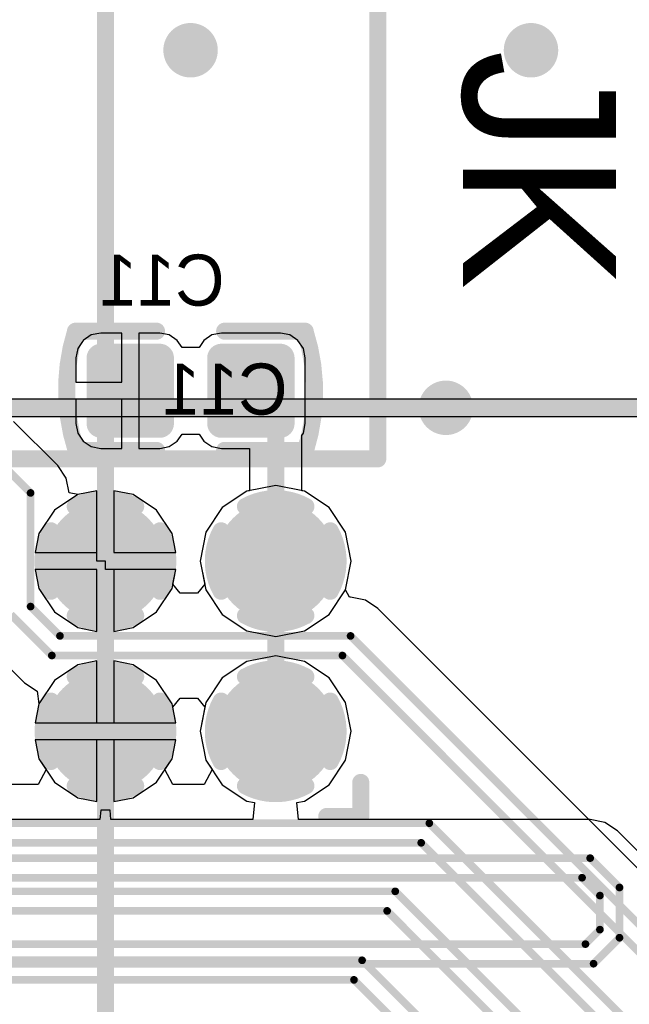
# Model space of a CAD drawing. Header units: millimetres. Extents: x 1.4 to 10.4, y 0 to 10.9.
# Tile 167 of 177: x 7.95 to 8.308, y 5.515 to 6.093. Entities that reach past the tile are written whole.
import ezdxf

# ---------------------------------------------------------------- set-up
doc = ezdxf.new("R2010")
doc.units = ezdxf.units.MM
doc.header["$MEASUREMENT"] = 0
for name, color, linetype in [('BottomLayer', 5, 'Continuous'), ('BottomOverlay', 54, 'Continuous'), ('BottomPaste', 16, 'Continuous'), ('BottomSolder', 6, 'Continuous'), ('DrillDrawing', 1, 'Continuous'), ('DrillGuide', 244, 'Continuous'), ('InternalPlane1', 76, 'Continuous'), ('InternalPlane2', 16, 'Continuous'), ('Mechanical2', 216, 'Continuous'), ('Mechanical32', 56, 'Continuous'), ('MultiLayer', 9, 'Continuous'), ('TopLayer', 1, 'Continuous'), ('TopOverlay', 2, 'Continuous'), ('TopSolder', 216, 'Continuous')]:
    doc.layers.add(name, color=color, linetype=linetype)

msp = doc.modelspace()

# ---------------------------------------------------------------- linework, layer by layer
at = {"layer": 'BottomLayer'}
for p, q in [((7.98691, 5.90462), (7.98374, 5.89988)), ((7.99165, 5.90779), (7.98691, 5.90462)), ((7.99724, 5.9089), (7.99165, 5.90779)), ((8.00957, 5.9089), (7.99724, 5.9089)), ((8.00957, 5.88), (8.00957, 5.9089)), ((8.03189, 5.9089), (8.01957, 5.9089)), ((8.01957, 5.9089), (8.01957, 5.875)), ((8.03748, 5.90779), (8.03189, 5.9089)), ((8.04222, 5.90462), (8.03748, 5.90779)), ((8.045, 5.90047), (8.04222, 5.90462)), ((8.05778, 5.90462), (8.055, 5.90047)), ((8.06252, 5.90779), (8.05778, 5.90462)), ((8.06811, 5.9089), (8.06252, 5.90779)), ((8.10276, 5.9089), (8.06811, 5.9089)), ((8.10835, 5.90779), (8.10276, 5.9089)), ((8.11309, 5.90462), (8.10835, 5.90779)), ((8.11626, 5.89988), (8.11309, 5.90462)), ((7.98374, 5.89988), (7.98263, 5.89429)), ((8.055, 5.90047), (8.045, 5.90047)), ((8.11737, 5.89429), (8.11626, 5.89988)), ((7.98263, 5.89429), (7.98263, 5.88)), ((8.11737, 5.85571), (8.11737, 5.89429)), ((7.98263, 5.88), (8.00957, 5.88)), ((8.00957, 5.87), (7.98263, 5.87)), ((7.98263, 5.87), (7.98263, 5.85571)), ((8.00957, 5.8411), (8.00957, 5.87)), ((8.01957, 5.875), (8.01957, 5.8411)), ((7.97204, 5.83104), (7.94604, 5.85704)), ((7.98263, 5.85571), (7.98374, 5.85012)), ((8.11626, 5.85012), (8.11737, 5.85571)), ((7.98374, 5.85012), (7.98691, 5.84538)), ((8.04222, 5.84538), (8.045, 5.84953)), ((8.045, 5.84953), (8.055, 5.84953)), ((8.055, 5.84953), (8.05778, 5.84538)), ((8.11529, 5.84868), (8.11626, 5.85012)), ((8.11529, 5.81631), (8.11529, 5.84868)), ((7.98691, 5.84538), (7.99165, 5.84221)), ((7.99165, 5.84221), (7.99724, 5.8411)), ((7.99724, 5.8411), (8.00957, 5.8411)), ((8.01957, 5.8411), (8.03189, 5.8411)), ((8.03189, 5.8411), (8.03748, 5.84221)), ((8.03748, 5.84221), (8.04222, 5.84538)), ((8.05778, 5.84538), (8.06252, 5.84221)), ((8.06252, 5.84221), (8.06811, 5.8411)), ((8.06811, 5.8411), (8.08471, 5.8411)), ((8.08471, 5.8411), (8.08471, 5.81631)), ((7.97696, 5.82368), (7.97204, 5.83104)), ((7.97204, 5.83104), (7.97204, 5.83104)), ((7.97869, 5.815), (7.97696, 5.82368)), ((7.98381, 5.81409), (7.97869, 5.815)), ((7.97869, 5.815), (7.97869, 5.815)), ((7.995, 5.81631), (7.98381, 5.81409)), ((7.98381, 5.81409), (7.98381, 5.81409)), ((7.98381, 5.81409), (7.98381, 5.81409)), ((7.995, 5.775), (7.995, 5.81631)), ((8.01619, 5.81409), (8.005, 5.81631)), ((8.005, 5.81631), (8.005, 5.78)), ((8.02992, 5.80492), (8.01619, 5.81409)), ((8.08303, 5.81597), (8.06864, 5.80636)), ((8.08471, 5.81631), (8.08303, 5.81597)), ((8.11697, 5.81597), (8.11529, 5.81631)), ((8.13136, 5.80636), (8.11697, 5.81597)), ((8.06864, 5.80636), (8.05903, 5.79197)), ((8.14097, 5.79197), (8.13136, 5.80636)), ((8.03909, 5.79119), (8.02992, 5.80492)), ((8.04131, 5.78), (8.03909, 5.79119)), ((8.05903, 5.79197), (8.05565, 5.775)), ((8.14435, 5.775), (8.14097, 5.79197)), ((8.005, 5.78), (8.04131, 5.78)), ((8, 5.775), (7.995, 5.775)), ((8, 5.77), (8, 5.775)), ((8.05565, 5.775), (8.05835, 5.76142)), ((8.14097, 5.75803), (8.14435, 5.775)), ((8.04131, 5.77), (8, 5.77)), ((8.03961, 5.76142), (8.04131, 5.77)), ((8.04398, 5.75609), (8.03961, 5.76142)), ((8.05835, 5.76142), (8.05398, 5.75609)), ((8.05398, 5.75609), (8.04398, 5.75609)), ((8.14329, 5.75369), (8.14097, 5.75803)), ((8.144, 5.75369), (8.14329, 5.75369)), ((8.15268, 5.75196), (8.144, 5.75369)), ((8.144, 5.75369), (8.144, 5.75369)), ((8.16004, 5.74704), (8.15268, 5.75196)), ((8.5939, 5.31319), (8.16004, 5.74704)), ((7.92846, 5.72746), (7.95246, 5.70346)), ((7.95246, 5.70346), (7.95246, 5.70346)), ((7.95246, 5.70346), (7.95982, 5.69854)), ((7.95982, 5.69854), (7.95982, 5.69854)), ((7.95982, 5.69854), (7.95982, 5.69854)), ((7.95982, 5.69854), (7.96091, 5.69119)), ((7.96091, 5.69119), (7.95869, 5.68)), ((7.96091, 5.69119), (7.96091, 5.69119)), ((7.96091, 5.69119), (7.96091, 5.69119)), ((8.03951, 5.68908), (8.04398, 5.69453)), ((8.04398, 5.69453), (8.05398, 5.69453)), ((8.05398, 5.69453), (8.05845, 5.68908)), ((8.04131, 5.68), (8.03951, 5.68908)), ((8.05845, 5.68908), (8.05565, 5.675)), ((7.95869, 5.68), (8.04131, 5.68)), ((8.05565, 5.675), (8.05903, 5.65803)), ((8.04131, 5.67), (7.95869, 5.67)), ((7.95869, 5.67), (7.96091, 5.65881)), ((8.03909, 5.65881), (8.04131, 5.67)), ((7.96091, 5.65881), (7.96512, 5.65251)), ((8.03488, 5.65251), (8.03909, 5.65881)), ((8.05903, 5.65803), (8.06272, 5.65251)), ((7.96512, 5.65251), (7.96041, 5.64369)), ((8.03959, 5.64369), (8.03488, 5.65251)), ((8.06272, 5.65251), (8.058, 5.64369)), ((7.96041, 5.64369), (7.942, 5.64369)), ((8.058, 5.64369), (8.03959, 5.64369))]:
    msp.add_line(p, q, dxfattribs=at)
for points, const_width in [([(8.044, 6.075, 1), (8.056, 6.075, 1)], 0.012), ([(8.244, 6.075, 1), (8.256, 6.075, 1)], 0.012), ([(7.99508, 5.89429, 1), (7.99941, 5.89429, 1)], 0.00433), ([(8.02972, 5.89429, 1), (8.03405, 5.89429, 1)], 0.00433), ([(8.06594, 5.89429, 1), (8.07028, 5.89429, 1)], 0.00433), ([(8.10059, 5.89429, 1), (8.10492, 5.89429, 1)], 0.00433), ([(8.194, 5.865, 1), (8.206, 5.865, 1)], 0.012), ([(8.01207, 5.87, 1), (8.01707, 5.87, 1)], 0.005), ([(8.08293, 5.87, 1), (8.08793, 5.87, 1)], 0.005), ([(7.99508, 5.85571, 1), (7.99941, 5.85571, 1)], 0.00433), ([(7.9975, 5.85543, 1), (8.0025, 5.85543, 1)], 0.005), ([(7.9975, 5.85543, 1), (8.0025, 5.85543, 1)], 0.005), ([(8.02972, 5.85571, 1), (8.03405, 5.85571, 1)], 0.00433), ([(8.06594, 5.85571, 1), (8.07028, 5.85571, 1)], 0.00433), ([(8.0975, 5.85543, 1), (8.1025, 5.85543, 1)], 0.005), ([(8.0975, 5.85543, 1), (8.1025, 5.85543, 1)], 0.005), ([(8.10059, 5.85571, 1), (8.10492, 5.85571, 1)], 0.00433), ([(7.95488, 5.815, 1), (7.95712, 5.815, 1)], 0.00225), ([(7.95488, 5.815, 1), (7.95712, 5.815, 1)], 0.00225), ([(7.98425, 5.775, 1), (8.01575, 5.775, 1)], 0.0315), ([(8.08425, 5.775, 1), (8.11575, 5.775, 1)], 0.0315), ([(7.9975, 5.775, 1), (8.0025, 5.775, 1)], 0.005), ([(8.0975, 5.775, 1), (8.1025, 5.775, 1)], 0.005), ([(7.95488, 5.74826, 1), (7.95712, 5.74826, 1)], 0.00225), ([(7.95488, 5.74826, 1), (7.95712, 5.74826, 1)], 0.00225), ([(7.97214, 5.731, 1), (7.97439, 5.731, 1)], 0.00225), ([(7.97214, 5.731, 1), (7.97439, 5.731, 1)], 0.00225), ([(8.14288, 5.731, 1), (8.14513, 5.731, 1)], 0.00225), ([(8.14288, 5.731, 1), (8.14513, 5.731, 1)], 0.00225), ([(7.96737, 5.7195, 1), (7.96962, 5.7195, 1)], 0.00225), ([(7.96737, 5.7195, 1), (7.96962, 5.7195, 1)], 0.00225), ([(8.13811, 5.7195, 1), (8.14036, 5.7195, 1)], 0.00225), ([(8.13811, 5.7195, 1), (8.14036, 5.7195, 1)], 0.00225), ([(7.98425, 5.675, 1), (8.01575, 5.675, 1)], 0.0315), ([(8.08425, 5.675, 1), (8.11575, 5.675, 1)], 0.0315), ([(8.18914, 5.621, 1), (8.19139, 5.621, 1)], 0.00225), ([(8.18914, 5.621, 1), (8.19139, 5.621, 1)], 0.00225), ([(8.18437, 5.6095, 1), (8.18662, 5.6095, 1)], 0.00225), ([(8.18437, 5.6095, 1), (8.18662, 5.6095, 1)], 0.00225), ([(8.16914, 5.581, 1), (8.17139, 5.581, 1)], 0.00225), ([(8.16914, 5.581, 1), (8.17139, 5.581, 1)], 0.00225), ([(8.16437, 5.5695, 1), (8.16662, 5.5695, 1)], 0.00225), ([(8.16437, 5.5695, 1), (8.16662, 5.5695, 1)], 0.00225), ([(8.14964, 5.5405, 1), (8.15189, 5.5405, 1)], 0.00225), ([(8.14964, 5.5405, 1), (8.15189, 5.5405, 1)], 0.00225), ([(8.14488, 5.529, 1), (8.14713, 5.529, 1)], 0.00225), ([(8.14488, 5.529, 1), (8.14713, 5.529, 1)], 0.00225)]:
    msp.add_lwpolyline(points, format="xyb", close=True, dxfattribs=dict(at, const_width=const_width))
for points, const_width in [([(8, 5.85543), (8.01457, 5.87)], 0.01), ([(8.08543, 5.87), (8.1, 5.85543)], 0.01), ([(8, 5.775), (8, 5.85543)], 0.01), ([(8.1, 5.775), (8.1, 5.85543)], 0.01), ([(7.93, 5.841), (7.956, 5.815)], 0.0045), ([(7.956, 5.74826), (7.956, 5.815)], 0.0045), ([(7.956, 5.74826), (7.97326, 5.731)], 0.0045), ([(7.9445, 5.7435), (7.9685, 5.7195)], 0.0045), ([(7.97326, 5.731), (8.144, 5.731)], 0.0045), ([(8.144, 5.731), (8.5845, 5.2905)], 0.0045), ([(7.9685, 5.7195), (8.13924, 5.7195)], 0.0045), ([(8.13924, 5.7195), (8.57974, 5.279)], 0.0045), ([(7.88526, 5.621), (8.19026, 5.621)], 0.0045), ([(8.19026, 5.621), (8.56076, 5.2505)], 0.0045), ([(7.8805, 5.6095), (8.1855, 5.6095)], 0.0045), ([(8.1855, 5.6095), (8.556, 5.239)], 0.0045), ([(7.81126, 5.581), (8.17026, 5.581)], 0.0045), ([(8.17026, 5.581), (8.53876, 5.2125)], 0.0045), ([(7.8065, 5.5695), (8.1655, 5.5695)], 0.0045), ([(8.1655, 5.5695), (8.534, 5.201)], 0.0045), ([(7.6805, 5.5405), (8.15076, 5.5405)], 0.0045), ([(8.15076, 5.5405), (8.52076, 5.1705)], 0.0045), ([(7.67574, 5.529), (8.146, 5.529)], 0.0045), ([(8.146, 5.529), (8.516, 5.159)], 0.0045)]:
    msp.add_lwpolyline(points, dxfattribs=dict(at, const_width=const_width))
for points in [[(8.03622, 5.89429), (7.99291, 5.89429), (8.03622, 5.85571), (7.99291, 5.85571)], [(8.03189, 5.89862), (7.99724, 5.89862), (8.03189, 5.85138), (7.99724, 5.85138)], [(8.10709, 5.89429), (8.06378, 5.89429), (8.10709, 5.85571), (8.06378, 5.85571)], [(8.10276, 5.89862), (8.06811, 5.89862), (8.10276, 5.85138), (8.06811, 5.85138)]]:
    msp.add_solid(points, dxfattribs=at)
at = {"layer": 'BottomOverlay', "const_width": 0.01}
for points in [[(7.98267, 5.84024, -0.154963), (7.98239, 5.90985)], [(8.11733, 5.90976, -0.154963), (8.1176, 5.84015)]]:
    msp.add_lwpolyline(points, format="xyb", dxfattribs=at)
for points in [[(7.98239, 5.91), (8.03, 5.91)], [(8.07, 5.91), (8.11733, 5.91)], [(7.98267, 5.84), (8.03, 5.84)], [(8.07, 5.84), (8.1176, 5.84)]]:
    msp.add_lwpolyline(points, dxfattribs=at)
at = {"layer": 'BottomOverlay', "const_width": 0.005}
for points in [[(7.97989, 5.91, 1), (7.98489, 5.91, 1)], [(7.97989, 5.90985, 1), (7.98489, 5.90985, 1)], [(8.0275, 5.91, 1), (8.0325, 5.91, 1)], [(8.0675, 5.91, 1), (8.0725, 5.91, 1)], [(8.11483, 5.91, 1), (8.11983, 5.91, 1)], [(8.11483, 5.90976, 1), (8.11983, 5.90976, 1)], [(7.98017, 5.84024, 1), (7.98517, 5.84024, 1)], [(7.98017, 5.84, 1), (7.98517, 5.84, 1)], [(8.0275, 5.84, 1), (8.0325, 5.84, 1)], [(8.0675, 5.84, 1), (8.0725, 5.84, 1)], [(8.1151, 5.84015, 1), (8.1201, 5.84015, 1)], [(8.1151, 5.84, 1), (8.1201, 5.84, 1)]]:
    msp.add_lwpolyline(points, format="xyb", close=True, dxfattribs=at)
at = {"layer": 'BottomPaste', "const_width": 0.00433}
for points in [[(7.99508, 5.89429, 1), (7.99941, 5.89429, 1)], [(8.02972, 5.89429, 1), (8.03405, 5.89429, 1)], [(8.06594, 5.89429, 1), (8.07028, 5.89429, 1)], [(8.10059, 5.89429, 1), (8.10492, 5.89429, 1)], [(7.99508, 5.85571, 1), (7.99941, 5.85571, 1)], [(8.02972, 5.85571, 1), (8.03405, 5.85571, 1)], [(8.06594, 5.85571, 1), (8.07028, 5.85571, 1)], [(8.10059, 5.85571, 1), (8.10492, 5.85571, 1)]]:
    msp.add_lwpolyline(points, format="xyb", close=True, dxfattribs=at)
at = {"layer": 'BottomPaste'}
for points in [[(8.03622, 5.89429), (7.99291, 5.89429), (8.03622, 5.85571), (7.99291, 5.85571)], [(8.03189, 5.89862), (7.99724, 5.89862), (8.03189, 5.85138), (7.99724, 5.85138)], [(8.10709, 5.89429), (8.06378, 5.89429), (8.10709, 5.85571), (8.06378, 5.85571)], [(8.10276, 5.89862), (8.06811, 5.89862), (8.10276, 5.85138), (8.06811, 5.85138)]]:
    msp.add_solid(points, dxfattribs=at)
at = {"layer": 'BottomSolder'}
for points, const_width in [([(7.99308, 5.89429, 1), (8.00141, 5.89429, 1)], 0.00833), ([(8.02772, 5.89429, 1), (8.03605, 5.89429, 1)], 0.00833), ([(8.06394, 5.89429, 1), (8.07228, 5.89429, 1)], 0.00833), ([(8.09859, 5.89429, 1), (8.10692, 5.89429, 1)], 0.00833), ([(7.99308, 5.85571, 1), (8.00141, 5.85571, 1)], 0.00833), ([(8.02772, 5.85571, 1), (8.03605, 5.85571, 1)], 0.00833), ([(8.06394, 5.85571, 1), (8.07228, 5.85571, 1)], 0.00833), ([(8.09859, 5.85571, 1), (8.10692, 5.85571, 1)], 0.00833), ([(7.98225, 5.775, 1), (8.01775, 5.775, 1)], 0.0355), ([(8.08225, 5.775, 1), (8.11775, 5.775, 1)], 0.0355), ([(7.98225, 5.675, 1), (8.01775, 5.675, 1)], 0.0355), ([(8.08225, 5.675, 1), (8.11775, 5.675, 1)], 0.0355)]:
    msp.add_lwpolyline(points, format="xyb", close=True, dxfattribs=dict(at, const_width=const_width))
for points in [[(8.03189, 5.90262), (7.99724, 5.90262), (8.03189, 5.84738), (7.99724, 5.84738)], [(8.10276, 5.90262), (8.06811, 5.90262), (8.10276, 5.84738), (8.06811, 5.84738)], [(8.04022, 5.89429), (7.98891, 5.89429), (8.04022, 5.85571), (7.98891, 5.85571)], [(8.11109, 5.89429), (8.05978, 5.89429), (8.11109, 5.85571), (8.05978, 5.85571)]]:
    msp.add_solid(points, dxfattribs=at)
at = {"layer": 'DrillDrawing', "const_width": 0.006}
for points in [[(8.047, 6.075, 1), (8.053, 6.075, 1)], [(8.247, 6.075, 1), (8.253, 6.075, 1)], [(8.197, 5.865, 1), (8.203, 5.865, 1)]]:
    msp.add_lwpolyline(points, format="xyb", close=True, dxfattribs=at)
at = {"layer": 'DrillGuide', "const_width": 0.006}
for points in [[(8.047, 6.075, 1), (8.053, 6.075, 1)], [(8.247, 6.075, 1), (8.253, 6.075, 1)], [(8.197, 5.865, 1), (8.203, 5.865, 1)]]:
    msp.add_lwpolyline(points, format="xyb", close=True, dxfattribs=at)
at = {"layer": 'InternalPlane1', "const_width": 0.01}
for points in [[(7.98223, 5.80706, -0.258618), (8.01777, 5.80706)], [(7.96794, 5.75723, -0.258618), (7.96794, 5.79277)], [(8.03206, 5.79277, -0.258618), (8.03206, 5.75723)], [(8.01777, 5.74294, -0.258618), (7.98223, 5.74294)], [(7.98223, 5.70706, -0.258618), (8.01777, 5.70706)], [(7.96794, 5.65723, -0.258618), (7.96794, 5.69277)], [(8.03206, 5.69277, -0.258618), (8.03206, 5.65723)], [(8.01777, 5.64294, -0.258618), (7.98223, 5.64294)]]:
    msp.add_lwpolyline(points, format="xyb", dxfattribs=at)
at = {"layer": 'InternalPlane1'}
for points, const_width in [([(7.97973, 5.80706, 1), (7.98473, 5.80706, 1)], 0.005), ([(8.01527, 5.80706, 1), (8.02027, 5.80706, 1)], 0.005), ([(8.08417, 5.775, 1), (8.11583, 5.775, 1)], 0.03165), ([(7.96544, 5.79277, 1), (7.97044, 5.79277, 1)], 0.005), ([(8.02956, 5.79277, 1), (8.03456, 5.79277, 1)], 0.005), ([(7.96544, 5.75723, 1), (7.97044, 5.75723, 1)], 0.005), ([(8.02956, 5.75723, 1), (8.03456, 5.75723, 1)], 0.005), ([(7.97973, 5.74294, 1), (7.98473, 5.74294, 1)], 0.005), ([(8.01527, 5.74294, 1), (8.02027, 5.74294, 1)], 0.005), ([(7.97973, 5.70706, 1), (7.98473, 5.70706, 1)], 0.005), ([(8.01527, 5.70706, 1), (8.02027, 5.70706, 1)], 0.005), ([(8.08417, 5.675, 1), (8.11583, 5.675, 1)], 0.03165), ([(7.96544, 5.69277, 1), (7.97044, 5.69277, 1)], 0.005), ([(8.02956, 5.69277, 1), (8.03456, 5.69277, 1)], 0.005), ([(7.96544, 5.65723, 1), (7.97044, 5.65723, 1)], 0.005), ([(8.02956, 5.65723, 1), (8.03456, 5.65723, 1)], 0.005), ([(7.97973, 5.64294, 1), (7.98473, 5.64294, 1)], 0.005), ([(8.01527, 5.64294, 1), (8.02027, 5.64294, 1)], 0.005)]:
    msp.add_lwpolyline(points, format="xyb", close=True, dxfattribs=dict(at, const_width=const_width))
at = {"layer": 'InternalPlane2'}
for p, q in [((9.07, 5.8701), (7.58, 5.8701)), ((7.58211, 5.8599), (8.4349, 5.8599))]:
    msp.add_line(p, q, dxfattribs=at)
for points, const_width in [([(8.042, 6.075, 1), (8.058, 6.075, 1)], 0.016), ([(8.242, 6.075, 1), (8.258, 6.075, 1)], 0.016), ([(8.192, 5.865, 1), (8.208, 5.865, 1)], 0.016), ([(8.07973, 5.80706, 1), (8.08473, 5.80706, 1)], 0.005), ([(8.11527, 5.80706, 1), (8.12027, 5.80706, 1)], 0.005), ([(7.98417, 5.775, 1), (8.01583, 5.775, 1)], 0.03165), ([(8.06544, 5.79277, 1), (8.07044, 5.79277, 1)], 0.005), ([(8.12956, 5.79277, 1), (8.13456, 5.79277, 1)], 0.005), ([(8.06544, 5.75723, 1), (8.07044, 5.75723, 1)], 0.005), ([(8.12956, 5.75723, 1), (8.13456, 5.75723, 1)], 0.005), ([(8.07973, 5.74294, 1), (8.08473, 5.74294, 1)], 0.005), ([(8.11527, 5.74294, 1), (8.12027, 5.74294, 1)], 0.005), ([(8.07973, 5.70706, 1), (8.08473, 5.70706, 1)], 0.005), ([(8.11527, 5.70706, 1), (8.12027, 5.70706, 1)], 0.005), ([(7.98417, 5.675, 1), (8.01583, 5.675, 1)], 0.03165), ([(8.06544, 5.69277, 1), (8.07044, 5.69277, 1)], 0.005), ([(8.12956, 5.69277, 1), (8.13456, 5.69277, 1)], 0.005), ([(8.06544, 5.65723, 1), (8.07044, 5.65723, 1)], 0.005), ([(8.12956, 5.65723, 1), (8.13456, 5.65723, 1)], 0.005), ([(8.07973, 5.64294, 1), (8.08473, 5.64294, 1)], 0.005), ([(8.11527, 5.64294, 1), (8.12027, 5.64294, 1)], 0.005)]:
    msp.add_lwpolyline(points, format="xyb", close=True, dxfattribs=dict(at, const_width=const_width))
at = {"layer": 'InternalPlane2', "const_width": 0.01}
msp.add_lwpolyline([(7.58, 5.865), (9.07, 5.865)], dxfattribs=at)
for points in [[(8.08223, 5.80706, -0.258618), (8.11777, 5.80706)], [(8.06794, 5.75723, -0.258618), (8.06794, 5.79277)], [(8.13206, 5.79277, -0.258618), (8.13206, 5.75723)], [(8.11777, 5.74294, -0.258618), (8.08223, 5.74294)], [(8.08223, 5.70706, -0.258618), (8.11777, 5.70706)], [(8.06794, 5.65723, -0.258618), (8.06794, 5.69277)], [(8.13206, 5.69277, -0.258618), (8.13206, 5.65723)], [(8.11777, 5.64294, -0.258618), (8.08223, 5.64294)]]:
    msp.add_lwpolyline(points, format="xyb", dxfattribs=at)
at = {"layer": 'Mechanical2', "const_width": 0.01}
msp.add_lwpolyline([(8, 4.89844), (8, 6.385)], dxfattribs=at)
at = {"layer": 'MultiLayer', "const_width": 0.012}
for points in [[(8.044, 6.075, 1), (8.056, 6.075, 1)], [(8.244, 6.075, 1), (8.256, 6.075, 1)], [(8.194, 5.865, 1), (8.206, 5.865, 1)]]:
    msp.add_lwpolyline(points, format="xyb", close=True, dxfattribs=at)
at = {"layer": 'TopLayer'}
for p, q in [((8.1, 5.81935), (8.08303, 5.81597)), ((8.11697, 5.81597), (8.1, 5.81935)), ((7.98381, 5.81409), (7.97008, 5.80492)), ((7.995, 5.81631), (7.98381, 5.81409)), ((7.995, 5.78), (7.995, 5.81631)), ((8.01619, 5.81409), (8.005, 5.81631)), ((8.005, 5.81631), (8.005, 5.78)), ((8.02992, 5.80492), (8.01619, 5.81409)), ((8.08303, 5.81597), (8.06864, 5.80636)), ((8.13136, 5.80636), (8.11697, 5.81597)), ((8.06864, 5.80636), (8.05903, 5.79197)), ((8.14097, 5.79197), (8.13136, 5.80636)), ((7.97008, 5.80492), (7.96091, 5.79119)), ((8.03909, 5.79119), (8.02992, 5.80492)), ((7.96091, 5.79119), (7.95869, 5.78)), ((8.04131, 5.78), (8.03909, 5.79119)), ((8.05903, 5.79197), (8.05565, 5.775)), ((8.14435, 5.775), (8.14097, 5.79197)), ((7.95869, 5.78), (7.995, 5.78)), ((8.005, 5.78), (8.04131, 5.78)), ((8.05565, 5.775), (8.05903, 5.75803)), ((8.14097, 5.75803), (8.14435, 5.775)), ((7.995, 5.77), (7.95869, 5.77)), ((7.95869, 5.77), (7.96091, 5.75881)), ((7.995, 5.73369), (7.995, 5.77)), ((8.04131, 5.77), (8.005, 5.77)), ((8.005, 5.77), (8.005, 5.73369)), ((8.03909, 5.75881), (8.04131, 5.77)), ((7.96091, 5.75881), (7.97008, 5.74508)), ((8.02992, 5.74508), (8.03909, 5.75881)), ((8.05903, 5.75803), (8.06864, 5.74364)), ((8.13136, 5.74364), (8.14097, 5.75803)), ((7.97008, 5.74508), (7.98381, 5.73591)), ((8.01619, 5.73591), (8.02992, 5.74508)), ((8.06864, 5.74364), (8.08303, 5.73403)), ((8.11697, 5.73403), (8.13136, 5.74364)), ((7.98381, 5.73591), (7.995, 5.73369)), ((8.005, 5.73369), (8.01619, 5.73591)), ((8.08303, 5.73403), (8.1, 5.73065)), ((8.1, 5.73065), (8.11697, 5.73403)), ((7.98381, 5.71409), (7.97008, 5.70492)), ((7.995, 5.71631), (7.98381, 5.71409)), ((7.995, 5.68), (7.995, 5.71631)), ((8.01619, 5.71409), (8.005, 5.71631)), ((8.005, 5.71631), (8.005, 5.68)), ((8.02992, 5.70492), (8.01619, 5.71409)), ((8.08303, 5.71597), (8.06864, 5.70636)), ((8.1, 5.71935), (8.08303, 5.71597)), ((8.11697, 5.71597), (8.1, 5.71935)), ((8.13136, 5.70636), (8.11697, 5.71597)), ((7.97008, 5.70492), (7.96091, 5.69119)), ((8.03909, 5.69119), (8.02992, 5.70492)), ((8.06864, 5.70636), (8.05903, 5.69197)), ((8.14097, 5.69197), (8.13136, 5.70636)), ((7.96091, 5.69119), (7.95869, 5.68)), ((8.04131, 5.68), (8.03909, 5.69119)), ((8.05903, 5.69197), (8.05565, 5.675)), ((8.14435, 5.675), (8.14097, 5.69197)), ((7.95869, 5.68), (7.995, 5.68)), ((8.005, 5.68), (8.04131, 5.68)), ((8.05565, 5.675), (8.05903, 5.65803)), ((8.14097, 5.65803), (8.14435, 5.675)), ((7.995, 5.67), (7.95869, 5.67)), ((7.95869, 5.67), (7.96091, 5.65881)), ((7.995, 5.63369), (7.995, 5.67)), ((8.04131, 5.67), (8.005, 5.67)), ((8.005, 5.67), (8.005, 5.63369)), ((8.03909, 5.65881), (8.04131, 5.67)), ((7.96091, 5.65881), (7.97008, 5.64508)), ((8.02992, 5.64508), (8.03909, 5.65881)), ((8.05903, 5.65803), (8.06864, 5.64364)), ((8.13136, 5.64364), (8.14097, 5.65803)), ((7.97008, 5.64508), (7.98381, 5.63591)), ((8.01619, 5.63591), (8.02992, 5.64508)), ((8.06864, 5.64364), (8.08303, 5.63403)), ((8.11697, 5.63403), (8.13136, 5.64364)), ((7.98381, 5.63591), (7.995, 5.63369)), ((8.005, 5.63369), (8.01619, 5.63591)), ((8.08303, 5.63403), (8.0875, 5.63314)), ((8.0875, 5.63314), (8.08652, 5.62319)), ((8.1125, 5.63314), (8.11697, 5.63403)), ((8.11348, 5.62319), (8.1125, 5.63314)), ((7.99731, 5.62859), (7.99677, 5.62319)), ((8.00269, 5.62859), (7.99731, 5.62859)), ((8.00323, 5.62319), (8.00269, 5.62859)), ((7.99677, 5.62319), (7.91348, 5.62319)), ((8.08652, 5.62319), (8.00323, 5.62319)), ((8.28476, 5.62319), (8.11348, 5.62319)), ((8.29344, 5.62146), (8.28476, 5.62319)), ((8.28476, 5.62319), (8.28476, 5.62319)), ((8.3008, 5.61654), (8.29344, 5.62146)), ((8.31804, 5.59931), (8.3008, 5.61654))]:
    msp.add_line(p, q, dxfattribs=at)
for points, const_width in [([(8.044, 6.075, 1), (8.056, 6.075, 1)], 0.012), ([(8.244, 6.075, 1), (8.256, 6.075, 1)], 0.012), ([(8.194, 5.865, 1), (8.206, 5.865, 1)], 0.012), ([(7.98425, 5.775, 1), (8.01575, 5.775, 1)], 0.0315), ([(8.08425, 5.775, 1), (8.11575, 5.775, 1)], 0.0315), ([(7.98425, 5.675, 1), (8.01575, 5.675, 1)], 0.0315), ([(8.08425, 5.675, 1), (8.11575, 5.675, 1)], 0.0315), ([(8.28364, 5.6005, 1), (8.28589, 5.6005, 1)], 0.00225), ([(8.28364, 5.6005, 1), (8.28589, 5.6005, 1)], 0.00225), ([(8.27887, 5.589, 1), (8.28112, 5.589, 1)], 0.00225), ([(8.27887, 5.589, 1), (8.28112, 5.589, 1)], 0.00225), ([(8.28937, 5.5785, 1), (8.29162, 5.5785, 1)], 0.00225), ([(8.28937, 5.5785, 1), (8.29162, 5.5785, 1)], 0.00225), ([(8.30087, 5.58326, 1), (8.30312, 5.58326, 1)], 0.00225), ([(8.30087, 5.58326, 1), (8.30312, 5.58326, 1)], 0.00225), ([(8.28937, 5.5585, 1), (8.29162, 5.5585, 1)], 0.00225), ([(8.28937, 5.5585, 1), (8.29162, 5.5585, 1)], 0.00225), ([(8.28087, 5.55, 1), (8.28313, 5.55, 1)], 0.00225), ([(8.28087, 5.55, 1), (8.28313, 5.55, 1)], 0.00225), ([(8.30087, 5.55374, 1), (8.30312, 5.55374, 1)], 0.00225), ([(8.30087, 5.55374, 1), (8.30312, 5.55374, 1)], 0.00225), ([(8.28564, 5.5385, 1), (8.28789, 5.5385, 1)], 0.00225), ([(8.28564, 5.5385, 1), (8.28789, 5.5385, 1)], 0.00225)]:
    msp.add_lwpolyline(points, format="xyb", close=True, dxfattribs=dict(at, const_width=const_width))
at = {"layer": 'TopLayer', "const_width": 0.0045}
for points in [[(7.52076, 5.6005), (8.28476, 5.6005)], [(8.28476, 5.6005), (8.302, 5.58326)], [(7.516, 5.589), (8.28, 5.589)], [(8.28, 5.589), (8.2905, 5.5785)], [(8.2905, 5.5585), (8.2905, 5.5785)], [(8.302, 5.55374), (8.302, 5.58326)], [(8.282, 5.55), (8.2905, 5.5585)], [(7.85474, 5.55), (8.282, 5.55)], [(8.28676, 5.5385), (8.302, 5.55374)], [(7.8595, 5.5385), (8.28676, 5.5385)]]:
    msp.add_lwpolyline(points, dxfattribs=at)
at = {"layer": 'TopOverlay', "const_width": 0.01}
for points in [[(8.16, 5.835), (8.16, 6.17)], [(7.54, 5.835), (8.16, 5.835)], [(8, 5.815), (8, 5.835)], [(8.1, 5.815), (8.1, 5.835)], [(8, 5.715), (8, 5.735)], [(8.1, 5.715), (8.1, 5.735)], [(8.15, 5.625), (8.15, 5.645)], [(8.13, 5.625), (8.15, 5.625)]]:
    msp.add_lwpolyline(points, dxfattribs=at)
at = {"layer": 'TopOverlay', "const_width": 0.005}
for points in [[(7.9975, 5.835, 1), (8.0025, 5.835, 1)], [(8.0975, 5.835, 1), (8.1025, 5.835, 1)], [(8.1575, 5.835, 1), (8.1625, 5.835, 1)], [(8.1575, 5.835, 1), (8.1625, 5.835, 1)], [(7.9975, 5.815, 1), (8.0025, 5.815, 1)], [(8.0975, 5.815, 1), (8.1025, 5.815, 1)], [(7.9975, 5.735, 1), (8.0025, 5.735, 1)], [(8.0975, 5.735, 1), (8.1025, 5.735, 1)], [(7.9975, 5.715, 1), (8.0025, 5.715, 1)], [(8.0975, 5.715, 1), (8.1025, 5.715, 1)], [(8.1475, 5.645, 1), (8.1525, 5.645, 1)], [(8.1275, 5.625, 1), (8.1325, 5.625, 1)], [(8.1475, 5.625, 1), (8.1525, 5.625, 1)], [(8.1475, 5.625, 1), (8.1525, 5.625, 1)]]:
    msp.add_lwpolyline(points, format="xyb", close=True, dxfattribs=at)
at = {"layer": 'TopSolder', "const_width": 0.0355}
for points in [[(7.98225, 5.775, 1), (8.01775, 5.775, 1)], [(8.08225, 5.775, 1), (8.11775, 5.775, 1)], [(7.98225, 5.675, 1), (8.01775, 5.675, 1)], [(8.08225, 5.675, 1), (8.11775, 5.675, 1)]]:
    msp.add_lwpolyline(points, format="xyb", close=True, dxfattribs=at)

# ---------------------------------------------------------------- texts
at = {"layer": 'BottomOverlay', "text_generation_flag": 2}
msp.add_text('C11', height=0.03, rotation=360, dxfattribs=at).set_placement((8.07, 5.925))
at = {"layer": 'Mechanical32', "text_generation_flag": 2}
msp.add_text('C11', height=0.03, rotation=360, dxfattribs=at).set_placement((8.107, 5.861))
at = {"layer": 'TopOverlay'}
msp.add_text('JK', height=0.09, rotation=270, dxfattribs=at).set_placement((8.21, 6.075))

doc.saveas('drawing.dxf')
